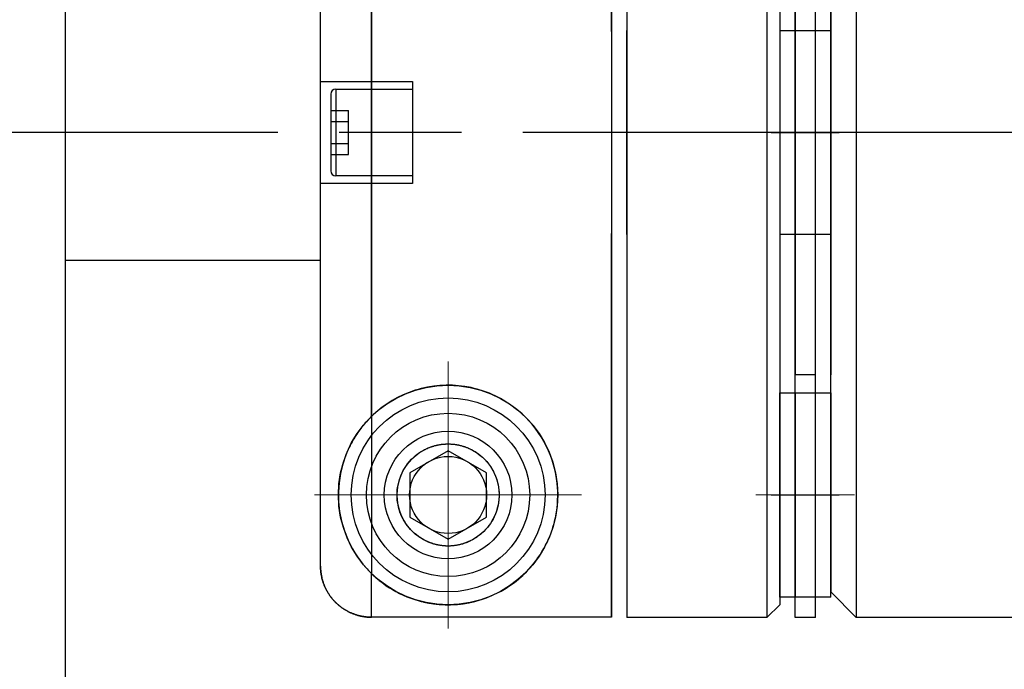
# Model space of a CAD drawing. Header units: millimetres. Extents: x 8836 to 10222, y 1969 to 2926.
# Tile 5 of 37: x 9313 to 9332, y 2055 to 2067. Entities that reach past the tile are written whole.
import ezdxf

# ---------------------------------------------------------------- set-up
doc = ezdxf.new("R2010")
doc.units = ezdxf.units.MM
doc.header["$LTSCALE"] = 0.8
doc.linetypes.add('AM_ISO08W050', pattern=[18, 12, -1.5, 3, -1.5])
doc.linetypes.add('GEN7', pattern=[13.75, 10, -1.25, 1.25, -1.25])
doc.layers.get('0').update_dxf_attribs({"lineweight": 30})
for name, color, linetype, lineweight in [('7', 4, 'GEN7', 15), ('AM_0', 7, 'Continuous', 30), ('AM_7', 4, 'AM_ISO08W050', 25)]:
    doc.layers.add(name, color=color, linetype=linetype, lineweight=lineweight)

# ---------------------------------------------------------------- blocks, each defined once
blk = doc.blocks.new('19012801')
for p, q in [((12255.492, 5040.751), (12255.492, 5079.251)), ((12261.493, 5052.191), (12261.493, 5067.246)), ((12269.243, 5067.251), (12269.243, 5048.251)), ((12269.793, 5048.251), (12269.793, 5067.251)), ((12270.193, 5048.251), (12270.193, 5067.251)), ((12270.993, 5067.251), (12270.993, 5048.251)), ((12269.493, 5067.001), (12269.493, 5048.501)), ((12270.493, 5048.651), (12270.493, 5066.851)), ((12260.493, 5049.256), (12260.493, 5066.245)), ((12266.193, 5059.728), (12266.193, 5065.871)), ((12261.493, 5063.31), (12261.493, 5049.11)), ((12269.793, 5062.501), (12269.793, 5053.001)), ((12270.193, 5053.001), (12270.193, 5062.501)), ((12270.493, 5062.501), (12270.493, 5053.001)), ((12266.193, 5062.051), (12266.193, 5048.255)), ((12266.493, 5062.051), (12266.493, 5048.251)), ((12266.493, 5055.751), (12266.493, 5059.751)), ((12269.493, 5059.751), (12269.793, 5059.751)), ((12269.493, 5059.751), (12269.493, 5055.751)), ((12269.793, 5059.751), (12270.193, 5059.751)), ((12270.193, 5059.751), (12270.493, 5059.751)), ((12270.493, 5059.751), (12270.493, 5055.751)), ((12260.493, 5058.751), (12262.293, 5058.751)), ((12262.293, 5058.751), (12262.293, 5056.751)), ((12260.693, 5058.501), (12260.693, 5057.001)), ((12260.793, 5058.601), (12262.293, 5058.601)), ((12260.793, 5058.601), (12260.793, 5056.901)), ((12260.693, 5058.184), (12261.043, 5058.184)), ((12261.043, 5057.318), (12261.043, 5058.184)), ((12260.693, 5057.967), (12261.043, 5057.967)), ((12269.327, 5057.751), (12270.658, 5057.751)), ((12270.493, 5055.751), (12270.493, 5057.751)), ((12260.693, 5057.534), (12261.043, 5057.534)), ((12260.693, 5057.318), (12261.043, 5057.318)), ((12262.293, 5056.751), (12260.493, 5056.751)), ((12262.293, 5056.901), (12260.793, 5056.901)), ((12266.193, 5048.255), (12266.193, 5055.773)), ((12269.793, 5055.751), (12269.493, 5055.751)), ((12270.193, 5055.751), (12269.793, 5055.751)), ((12270.493, 5055.751), (12270.193, 5055.751)), ((12255.492, 5055.251), (12260.493, 5055.251)), ((12270.193, 5053.001), (12269.793, 5053.001)), ((12269.493, 5052.651), (12269.793, 5052.651)), ((12269.493, 5048.651), (12269.493, 5052.651)), ((12269.793, 5052.651), (12270.193, 5052.651)), ((12269.793, 5052.651), (12269.793, 5048.651)), ((12269.793, 5052.651), (12270.193, 5052.651)), ((12270.193, 5048.651), (12270.193, 5052.651)), ((12270.193, 5052.651), (12270.493, 5052.651)), ((12270.493, 5052.651), (12270.493, 5048.751)), ((12262.993, 5051.517), (12262.243, 5051.084)), ((12263.743, 5051.084), (12262.993, 5051.517)), ((12262.243, 5051.084), (12262.243, 5050.218)), ((12263.743, 5050.218), (12263.743, 5051.084)), ((12269.327, 5050.651), (12270.658, 5050.651)), ((12262.243, 5050.218), (12262.993, 5049.785)), ((12262.993, 5049.785), (12263.743, 5050.218)), ((12261.493, 5048.255), (12261.493, 5049.11)), ((12269.793, 5048.651), (12269.493, 5048.651)), ((12270.193, 5048.651), (12269.793, 5048.651)), ((12270.193, 5048.651), (12269.793, 5048.651)), ((12270.493, 5048.651), (12270.193, 5048.651)), ((12270.993, 5048.251), (12270.493, 5048.751)), ((12269.493, 5048.501), (12269.243, 5048.251)), ((12266.193, 5048.255), (12261.493, 5048.255)), ((12269.243, 5048.251), (12266.493, 5048.251)), ((12270.193, 5048.251), (12269.793, 5048.251)), ((12275.493, 5048.251), (12270.993, 5048.251))]:
    blk.add_line(p, q)
for points in [[(12261.493, 5049.11), (12261.517, 5049.087), (12261.568, 5049.041), (12261.619, 5048.996), (12261.645, 5048.975), (12261.672, 5048.954), (12261.725, 5048.914), (12261.782, 5048.874), (12261.842, 5048.834), (12261.905, 5048.796), (12261.971, 5048.759), (12262.005, 5048.741), (12262.04, 5048.723), (12262.111, 5048.69), (12262.185, 5048.658), (12262.261, 5048.629), (12262.341, 5048.602), (12262.423, 5048.577), (12262.465, 5048.566), (12262.472, 5048.564), (12262.487, 5048.561), (12262.502, 5048.557), (12262.51, 5048.556), (12262.517, 5048.554), (12262.533, 5048.55), (12262.549, 5048.547), (12262.565, 5048.544), (12262.582, 5048.54), (12262.598, 5048.537), (12262.607, 5048.535), (12262.615, 5048.534), (12262.633, 5048.531), (12262.65, 5048.528), (12262.668, 5048.525), (12262.686, 5048.523), (12262.704, 5048.52), (12262.714, 5048.519), (12262.723, 5048.518), (12262.742, 5048.515), (12262.761, 5048.513), (12262.77, 5048.512), (12262.78, 5048.511), (12262.799, 5048.509), (12262.818, 5048.508), (12262.828, 5048.507), (12262.838, 5048.506), (12262.858, 5048.505), (12262.878, 5048.504), (12262.897, 5048.503), (12262.917, 5048.502), (12262.937, 5048.501), (12262.947, 5048.501), (12262.957, 5048.501), (12262.978, 5048.501), (12262.998, 5048.501), (12263.018, 5048.501), (12263.038, 5048.501), (12263.058, 5048.502), (12263.068, 5048.502), (12263.078, 5048.502), (12263.098, 5048.503), (12263.118, 5048.504), (12263.128, 5048.505), (12263.137, 5048.505), (12263.157, 5048.507), (12263.177, 5048.508), (12263.186, 5048.509), (12263.196, 5048.51), (12263.215, 5048.512), (12263.234, 5048.514), (12263.253, 5048.516), (12263.272, 5048.519), (12263.29, 5048.521), (12263.299, 5048.523), (12263.308, 5048.524), (12263.326, 5048.527), (12263.344, 5048.529), (12263.361, 5048.532), (12263.378, 5048.535), (12263.395, 5048.539), (12263.404, 5048.54), (12263.412, 5048.542), (12263.428, 5048.545), (12263.444, 5048.549), (12263.46, 5048.552), (12263.476, 5048.556), (12263.491, 5048.559), (12263.498, 5048.561), (12263.506, 5048.563), (12263.52, 5048.566), (12263.534, 5048.57), (12263.583, 5048.583), (12263.665, 5048.608), (12263.704, 5048.622), (12263.743, 5048.636), (12263.819, 5048.666), (12263.892, 5048.698), (12263.963, 5048.732), (12264.031, 5048.768), (12264.096, 5048.805), (12264.128, 5048.825), (12264.158, 5048.844), (12264.218, 5048.884), (12264.274, 5048.924), (12264.327, 5048.965), (12264.379, 5049.007), (12264.43, 5049.052), (12264.455, 5049.075), (12264.48, 5049.098), (12264.529, 5049.147), (12264.577, 5049.197), (12264.624, 5049.25), (12264.669, 5049.304), (12264.712, 5049.36), (12264.734, 5049.389), (12264.754, 5049.418), (12264.795, 5049.478), (12264.833, 5049.54), (12264.87, 5049.603), (12264.905, 5049.668), (12264.938, 5049.735), (12264.954, 5049.769), (12264.969, 5049.804), (12264.997, 5049.873), (12265.023, 5049.945), (12265.036, 5049.981), (12265.047, 5050.017), (12265.069, 5050.091), (12265.087, 5050.166), (12265.096, 5050.204), (12265.103, 5050.242), (12265.117, 5050.32), (12265.128, 5050.397), (12265.135, 5050.476), (12265.14, 5050.555), (12265.143, 5050.635), (12265.142, 5050.675), (12265.142, 5050.716), (12265.137, 5050.799), (12265.13, 5050.885), (12265.118, 5050.972), (12265.103, 5051.061), (12265.084, 5051.151), (12265.072, 5051.196), (12265.06, 5051.242), (12265.031, 5051.334), (12264.998, 5051.425), (12264.96, 5051.517), (12264.918, 5051.608), (12264.87, 5051.698), (12264.844, 5051.743), (12264.818, 5051.787), (12264.76, 5051.875), (12264.698, 5051.96), (12264.631, 5052.043), (12264.56, 5052.123), (12264.484, 5052.199), (12264.444, 5052.237), (12264.403, 5052.273), (12264.317, 5052.344), (12264.224, 5052.413), (12264.126, 5052.478), (12264.022, 5052.538), (12263.914, 5052.593), (12263.858, 5052.619), (12263.801, 5052.643), (12263.685, 5052.686), (12263.565, 5052.723), (12263.505, 5052.739), (12263.444, 5052.753), (12263.322, 5052.775), (12263.199, 5052.791), (12263.138, 5052.796), (12263.077, 5052.799), (12262.956, 5052.8), (12262.834, 5052.795), (12262.711, 5052.782), (12262.588, 5052.762), (12262.466, 5052.735), (12262.406, 5052.719), (12262.346, 5052.701), (12262.229, 5052.66), (12262.115, 5052.613), (12262.004, 5052.56), (12261.899, 5052.501), (12261.798, 5052.438), (12261.75, 5052.405), (12261.703, 5052.371), (12261.614, 5052.301), (12261.532, 5052.228), (12261.493, 5052.191)], [(12261.493, 5052.191), (12261.481, 5052.18), (12261.458, 5052.157), (12261.436, 5052.134), (12261.425, 5052.122), (12261.414, 5052.11), (12261.392, 5052.086), (12261.37, 5052.061), (12261.348, 5052.036), (12261.327, 5052.01), (12261.305, 5051.983), (12261.295, 5051.97), (12261.285, 5051.956), (12261.264, 5051.929), (12261.244, 5051.901), (12261.224, 5051.872), (12261.204, 5051.843), (12261.184, 5051.814), (12261.175, 5051.799), (12261.165, 5051.784), (12261.147, 5051.753), (12261.129, 5051.723), (12261.121, 5051.708), (12261.112, 5051.693), (12261.096, 5051.662), (12261.08, 5051.632), (12261.072, 5051.617), (12261.064, 5051.602), (12261.05, 5051.571), (12261.036, 5051.541), (12260.991, 5051.435), (12260.929, 5051.255), (12260.885, 5051.074), (12260.856, 5050.891), (12260.843, 5050.706), (12260.843, 5050.612), (12260.847, 5050.517), (12260.867, 5050.325), (12260.905, 5050.135), (12260.962, 5049.945), (12261.034, 5049.764), (12261.119, 5049.596), (12261.166, 5049.517), (12261.215, 5049.441), (12261.321, 5049.298), (12261.386, 5049.222), (12261.405, 5049.201), (12261.424, 5049.18), (12261.434, 5049.17), (12261.444, 5049.159), (12261.463, 5049.14), (12261.483, 5049.12), (12261.493, 5049.11)], [(12262.993, 5051.651), (12262.999, 5051.651), (12263.011, 5051.65), (12263.023, 5051.65), (12263.029, 5051.65), (12263.035, 5051.65), (12263.047, 5051.649), (12263.059, 5051.648), (12263.071, 5051.648), (12263.083, 5051.647), (12263.095, 5051.645), (12263.101, 5051.645), (12263.107, 5051.644), (12263.119, 5051.643), (12263.131, 5051.641), (12263.143, 5051.639), (12263.155, 5051.637), (12263.167, 5051.635), (12263.173, 5051.634), (12263.179, 5051.633), (12263.191, 5051.631), (12263.203, 5051.628), (12263.209, 5051.627), (12263.215, 5051.625), (12263.227, 5051.623), (12263.239, 5051.62), (12263.245, 5051.618), (12263.251, 5051.617), (12263.263, 5051.613), (12263.274, 5051.61), (12263.286, 5051.607), (12263.297, 5051.603), (12263.309, 5051.599), (12263.315, 5051.597), (12263.32, 5051.595), (12263.332, 5051.591), (12263.343, 5051.587), (12263.354, 5051.583), (12263.366, 5051.578), (12263.377, 5051.574), (12263.382, 5051.572), (12263.388, 5051.569), (12263.398, 5051.564), (12263.409, 5051.56), (12263.42, 5051.555), (12263.431, 5051.55), (12263.441, 5051.544), (12263.446, 5051.542), (12263.452, 5051.539), (12263.462, 5051.534), (12263.472, 5051.528), (12263.482, 5051.522), (12263.492, 5051.517), (12263.502, 5051.511), (12263.507, 5051.508), (12263.512, 5051.505), (12263.522, 5051.499), (12263.531, 5051.493), (12263.541, 5051.487), (12263.55, 5051.481), (12263.559, 5051.474), (12263.564, 5051.471), (12263.569, 5051.468), (12263.578, 5051.462), (12263.586, 5051.455), (12263.591, 5051.452), (12263.616, 5051.432), (12263.664, 5051.392), (12263.708, 5051.349), (12263.749, 5051.305), (12263.787, 5051.258), (12263.821, 5051.21), (12263.837, 5051.186), (12263.853, 5051.161), (12263.881, 5051.11), (12263.905, 5051.059), (12263.917, 5051.033), (12263.927, 5051.007), (12263.945, 5050.955), (12263.96, 5050.902), (12263.967, 5050.876), (12263.972, 5050.851), (12263.981, 5050.799), (12263.988, 5050.749), (12263.991, 5050.699), (12263.993, 5050.651), (12263.991, 5050.603), (12263.99, 5050.579), (12263.988, 5050.555), (12263.982, 5050.507), (12263.974, 5050.458), (12263.963, 5050.41), (12263.95, 5050.363), (12263.935, 5050.316), (12263.926, 5050.292), (12263.917, 5050.269), (12263.897, 5050.224), (12263.874, 5050.179), (12263.85, 5050.135), (12263.822, 5050.093), (12263.793, 5050.051), (12263.778, 5050.031), (12263.762, 5050.012), (12263.728, 5049.973), (12263.692, 5049.936), (12263.654, 5049.901), (12263.614, 5049.867), (12263.571, 5049.835), (12263.548, 5049.819), (12263.523, 5049.803), (12263.472, 5049.773), (12263.441, 5049.757), (12263.431, 5049.752), (12263.422, 5049.748), (12263.417, 5049.745), (12263.413, 5049.743), (12263.403, 5049.739), (12263.394, 5049.735), (12263.384, 5049.73), (12263.374, 5049.726), (12263.364, 5049.722), (12263.359, 5049.72), (12263.354, 5049.718), (12263.344, 5049.715), (12263.334, 5049.711), (12263.324, 5049.707), (12263.314, 5049.704), (12263.303, 5049.7), (12263.298, 5049.698), (12263.293, 5049.697), (12263.282, 5049.693), (12263.272, 5049.69), (12263.261, 5049.687), (12263.25, 5049.684), (12263.239, 5049.682), (12263.234, 5049.68), (12263.229, 5049.679), (12263.218, 5049.676), (12263.207, 5049.674), (12263.201, 5049.673), (12263.195, 5049.671), (12263.184, 5049.669), (12263.173, 5049.667), (12263.167, 5049.666), (12263.162, 5049.665), (12263.15, 5049.663), (12263.139, 5049.661), (12263.128, 5049.66), (12263.116, 5049.658), (12263.104, 5049.657), (12263.099, 5049.656), (12263.093, 5049.656), (12263.081, 5049.655), (12263.07, 5049.654), (12263.058, 5049.653), (12263.046, 5049.652), (12263.034, 5049.651), (12263.028, 5049.651), (12263.022, 5049.651), (12263.01, 5049.651), (12262.999, 5049.651), (12262.993, 5049.651), (12262.987, 5049.651), (12262.975, 5049.651), (12262.963, 5049.651), (12262.957, 5049.651), (12262.951, 5049.651), (12262.939, 5049.652), (12262.927, 5049.653), (12262.916, 5049.654), (12262.904, 5049.655), (12262.892, 5049.656), (12262.886, 5049.656), (12262.881, 5049.657), (12262.869, 5049.658), (12262.858, 5049.66), (12262.846, 5049.661), (12262.835, 5049.663), (12262.823, 5049.665), (12262.818, 5049.666), (12262.812, 5049.667), (12262.801, 5049.669), (12262.79, 5049.671), (12262.784, 5049.673), (12262.779, 5049.674), (12262.768, 5049.676), (12262.757, 5049.679), (12262.751, 5049.68), (12262.746, 5049.682), (12262.735, 5049.684), (12262.724, 5049.687), (12262.713, 5049.69), (12262.703, 5049.693), (12262.692, 5049.697), (12262.687, 5049.698), (12262.682, 5049.7), (12262.671, 5049.704), (12262.661, 5049.707), (12262.651, 5049.711), (12262.641, 5049.715), (12262.631, 5049.718), (12262.626, 5049.72), (12262.621, 5049.722), (12262.611, 5049.726), (12262.601, 5049.73), (12262.592, 5049.735), (12262.582, 5049.739), (12262.572, 5049.743), (12262.568, 5049.745), (12262.563, 5049.748), (12262.554, 5049.752), (12262.544, 5049.757), (12262.513, 5049.773), (12262.462, 5049.803), (12262.438, 5049.819), (12262.414, 5049.835), (12262.371, 5049.867), (12262.331, 5049.901), (12262.293, 5049.936), (12262.257, 5049.973), (12262.223, 5050.012), (12262.207, 5050.031), (12262.192, 5050.051), (12262.163, 5050.093), (12262.136, 5050.135), (12262.111, 5050.179), (12262.088, 5050.224), (12262.068, 5050.269), (12262.059, 5050.292), (12262.05, 5050.316), (12262.035, 5050.363), (12262.022, 5050.41), (12262.011, 5050.458), (12262.003, 5050.507), (12261.997, 5050.555), (12261.995, 5050.579), (12261.994, 5050.603), (12261.993, 5050.651), (12261.994, 5050.699), (12261.997, 5050.749), (12262.004, 5050.799), (12262.013, 5050.851), (12262.018, 5050.876), (12262.025, 5050.902), (12262.04, 5050.955), (12262.058, 5051.007), (12262.069, 5051.033), (12262.08, 5051.059), (12262.104, 5051.11), (12262.132, 5051.161), (12262.148, 5051.186), (12262.164, 5051.21), (12262.198, 5051.258), (12262.236, 5051.305), (12262.277, 5051.349), (12262.321, 5051.392), (12262.369, 5051.432), (12262.394, 5051.452), (12262.399, 5051.455), (12262.408, 5051.462), (12262.417, 5051.468), (12262.421, 5051.471), (12262.426, 5051.474), (12262.435, 5051.481), (12262.444, 5051.487), (12262.454, 5051.493), (12262.463, 5051.499), (12262.473, 5051.505), (12262.478, 5051.508), (12262.483, 5051.511), (12262.493, 5051.517), (12262.503, 5051.522), (12262.513, 5051.528), (12262.523, 5051.534), (12262.533, 5051.539), (12262.539, 5051.542), (12262.544, 5051.544), (12262.554, 5051.55), (12262.565, 5051.555), (12262.576, 5051.56), (12262.587, 5051.564), (12262.598, 5051.569), (12262.603, 5051.572), (12262.609, 5051.574), (12262.62, 5051.578), (12262.631, 5051.583), (12262.642, 5051.587), (12262.653, 5051.591), (12262.665, 5051.595), (12262.67, 5051.597), (12262.676, 5051.599), (12262.688, 5051.603), (12262.699, 5051.607), (12262.711, 5051.61), (12262.723, 5051.613), (12262.734, 5051.617), (12262.74, 5051.618), (12262.746, 5051.62), (12262.758, 5051.623), (12262.77, 5051.625), (12262.776, 5051.627), (12262.782, 5051.628), (12262.794, 5051.631), (12262.806, 5051.633), (12262.812, 5051.634), (12262.818, 5051.635), (12262.83, 5051.637), (12262.842, 5051.639), (12262.854, 5051.641), (12262.866, 5051.643), (12262.878, 5051.644), (12262.884, 5051.645), (12262.89, 5051.645), (12262.902, 5051.647), (12262.914, 5051.648), (12262.926, 5051.648), (12262.939, 5051.649), (12262.951, 5051.65), (12262.957, 5051.65), (12262.963, 5051.65), (12262.975, 5051.65), (12262.987, 5051.651), (12262.993, 5051.651)], [(12260.493, 5049.256), (12260.493, 5049.249), (12260.493, 5049.235), (12260.493, 5049.221), (12260.493, 5049.214), (12260.494, 5049.207), (12260.495, 5049.193), (12260.496, 5049.178), (12260.497, 5049.164), (12260.498, 5049.149), (12260.5, 5049.134), (12260.501, 5049.127), (12260.502, 5049.12), (12260.504, 5049.105), (12260.506, 5049.09), (12260.509, 5049.075), (12260.512, 5049.061), (12260.515, 5049.046), (12260.516, 5049.039), (12260.518, 5049.032), (12260.521, 5049.017), (12260.525, 5049.003), (12260.527, 5048.995), (12260.529, 5048.988), (12260.533, 5048.974), (12260.537, 5048.96), (12260.539, 5048.953), (12260.542, 5048.946), (12260.546, 5048.932), (12260.551, 5048.919), (12260.556, 5048.905), (12260.561, 5048.892), (12260.566, 5048.879), (12260.569, 5048.873), (12260.571, 5048.867), (12260.577, 5048.854), (12260.583, 5048.841), (12260.589, 5048.828), (12260.595, 5048.815), (12260.601, 5048.802), (12260.605, 5048.796), (12260.608, 5048.789), (12260.615, 5048.776), (12260.622, 5048.764), (12260.629, 5048.751), (12260.637, 5048.738), (12260.645, 5048.725), (12260.649, 5048.719), (12260.653, 5048.713), (12260.661, 5048.7), (12260.669, 5048.688), (12260.678, 5048.676), (12260.687, 5048.663), (12260.696, 5048.651), (12260.7, 5048.646), (12260.705, 5048.64), (12260.714, 5048.628), (12260.723, 5048.617), (12260.733, 5048.606), (12260.742, 5048.595), (12260.752, 5048.584), (12260.756, 5048.579), (12260.761, 5048.574), (12260.771, 5048.563), (12260.781, 5048.553), (12260.785, 5048.548), (12260.79, 5048.544), (12260.8, 5048.534), (12260.81, 5048.524), (12260.816, 5048.519), (12260.821, 5048.515), (12260.832, 5048.505), (12260.842, 5048.496), (12260.854, 5048.486), (12260.865, 5048.477), (12260.877, 5048.468), (12260.882, 5048.463), (12260.888, 5048.459), (12260.9, 5048.45), (12260.912, 5048.441), (12260.925, 5048.432), (12260.937, 5048.424), (12260.949, 5048.416), (12260.956, 5048.412), (12260.962, 5048.408), (12260.975, 5048.4), (12260.987, 5048.392), (12261, 5048.385), (12261.013, 5048.378), (12261.026, 5048.371), (12261.033, 5048.367), (12261.039, 5048.364), (12261.052, 5048.358), (12261.065, 5048.351), (12261.078, 5048.345), (12261.091, 5048.34), (12261.103, 5048.334), (12261.11, 5048.332), (12261.116, 5048.329), (12261.129, 5048.324), (12261.142, 5048.319), (12261.156, 5048.314), (12261.169, 5048.309), (12261.183, 5048.305), (12261.19, 5048.302), (12261.197, 5048.3), (12261.211, 5048.296), (12261.225, 5048.292), (12261.232, 5048.29), (12261.239, 5048.288), (12261.254, 5048.284), (12261.268, 5048.281), (12261.275, 5048.279), (12261.283, 5048.278), (12261.297, 5048.275), (12261.312, 5048.272), (12261.327, 5048.269), (12261.342, 5048.267), (12261.356, 5048.265), (12261.364, 5048.264), (12261.371, 5048.263), (12261.386, 5048.261), (12261.4, 5048.26), (12261.415, 5048.258), (12261.429, 5048.257), (12261.444, 5048.257), (12261.451, 5048.256), (12261.458, 5048.256), (12261.472, 5048.256), (12261.486, 5048.255), (12261.493, 5048.255)], [(12261.493, 5048.255), (12261.486, 5048.255), (12261.472, 5048.256), (12261.458, 5048.256), (12261.451, 5048.256), (12261.444, 5048.257), (12261.429, 5048.257), (12261.415, 5048.258), (12261.4, 5048.26), (12261.386, 5048.261), (12261.371, 5048.263), (12261.364, 5048.264), (12261.356, 5048.265), (12261.342, 5048.267), (12261.327, 5048.269), (12261.312, 5048.272), (12261.297, 5048.275), (12261.283, 5048.278), (12261.275, 5048.279), (12261.268, 5048.281), (12261.254, 5048.284), (12261.239, 5048.288), (12261.232, 5048.29), (12261.225, 5048.292), (12261.211, 5048.296), (12261.197, 5048.3), (12261.19, 5048.302), (12261.183, 5048.305), (12261.169, 5048.309), (12261.156, 5048.314), (12261.142, 5048.319), (12261.129, 5048.324), (12261.116, 5048.329), (12261.11, 5048.332), (12261.103, 5048.334), (12261.091, 5048.34), (12261.078, 5048.345), (12261.065, 5048.351), (12261.052, 5048.358), (12261.039, 5048.364), (12261.033, 5048.367), (12261.026, 5048.371), (12261.013, 5048.378), (12261, 5048.385), (12260.987, 5048.392), (12260.975, 5048.4), (12260.962, 5048.408), (12260.956, 5048.412), (12260.949, 5048.416), (12260.937, 5048.424), (12260.925, 5048.432), (12260.912, 5048.441), (12260.9, 5048.45), (12260.888, 5048.459), (12260.882, 5048.463), (12260.877, 5048.468), (12260.865, 5048.477), (12260.854, 5048.486), (12260.842, 5048.496), (12260.832, 5048.505), (12260.821, 5048.515), (12260.816, 5048.519), (12260.81, 5048.524), (12260.8, 5048.534), (12260.79, 5048.544), (12260.785, 5048.548), (12260.781, 5048.553), (12260.771, 5048.563), (12260.761, 5048.574), (12260.756, 5048.579), (12260.752, 5048.584), (12260.742, 5048.595), (12260.733, 5048.606), (12260.723, 5048.617), (12260.714, 5048.628), (12260.705, 5048.64), (12260.7, 5048.646), (12260.696, 5048.651), (12260.687, 5048.663), (12260.678, 5048.676), (12260.669, 5048.688), (12260.661, 5048.7), (12260.653, 5048.713), (12260.649, 5048.719), (12260.645, 5048.725), (12260.637, 5048.738), (12260.629, 5048.751), (12260.622, 5048.764), (12260.615, 5048.776), (12260.608, 5048.789), (12260.605, 5048.796), (12260.601, 5048.802), (12260.595, 5048.815), (12260.589, 5048.828), (12260.583, 5048.841), (12260.577, 5048.854), (12260.571, 5048.867), (12260.569, 5048.873), (12260.566, 5048.879), (12260.561, 5048.892), (12260.556, 5048.905), (12260.551, 5048.919), (12260.546, 5048.932), (12260.542, 5048.946), (12260.539, 5048.953), (12260.537, 5048.96), (12260.533, 5048.974), (12260.529, 5048.988), (12260.527, 5048.995), (12260.525, 5049.003), (12260.521, 5049.017), (12260.518, 5049.032), (12260.516, 5049.039), (12260.515, 5049.046), (12260.512, 5049.061), (12260.509, 5049.075), (12260.506, 5049.09), (12260.504, 5049.105), (12260.502, 5049.12), (12260.501, 5049.127), (12260.5, 5049.134), (12260.498, 5049.149), (12260.497, 5049.164), (12260.496, 5049.178), (12260.495, 5049.193), (12260.494, 5049.207), (12260.493, 5049.214), (12260.493, 5049.221), (12260.493, 5049.235), (12260.493, 5049.249), (12260.493, 5049.256)]]:
    blk.add_lwpolyline(points)
for radius in [2.15, 1.9, 1.6, 1.25, 1, 0.755]:
    blk.add_circle((12262.993, 5050.651), radius)
for centre, start, end in [((12260.793, 5058.501), 90, 180), ((12260.793, 5057.001), 180, 270)]:
    blk.add_arc(centre, 0.1, start, end)
at = {"extrusion": (-1, 0, 0)}
blk.add_point((12269.993, 5057.751), dxfattribs=at)
blk.add_point((12269.993, 5057.751), dxfattribs=at)
at = {"extrusion": (1, 0, 0)}
blk.add_point((12269.993, 5057.751), dxfattribs=at)
at = {"layer": '7'}
for p, q in [((12262.993, 5048.035), (12262.993, 5053.266)), ((12265.608, 5050.651), (12260.377, 5050.651)), ((12270.958, 5050.651), (12269.027, 5050.651))]:
    blk.add_line(p, q, dxfattribs=at)
at = {"layer": 'AM_7'}
blk.add_line((12360.458, 5057.751), (12184.167, 5057.751), dxfattribs=at)

msp = doc.modelspace()

# ---------------------------------------------------------------- block references
at = {"layer": 'AM_0'}
msp.add_blockref('19012801', (-2941.9052, -2992.5776), dxfattribs=at)

doc.saveas('drawing.dxf')
